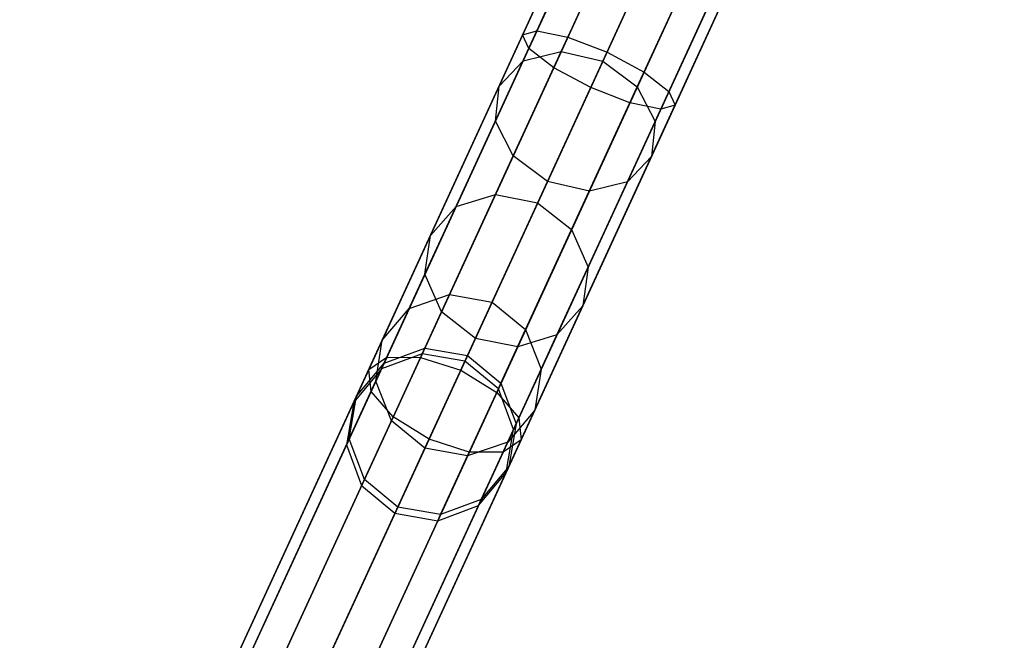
# Model space of a CAD drawing. Extents: x -129 to 129, y -127 to 130.
# Tile 92 of 188: x -42.72 to -30.98, y -83.41 to -76.02. Entities that reach past the tile are written whole.
import ezdxf

# ---------------------------------------------------------------- set-up
doc = ezdxf.new("R2010")
doc.units = 0
doc.header["$LTSCALE"] = 25.4
doc.layers.get('0').update_dxf_attribs({"linetype": 'CONTINUOUS'})

# ---------------------------------------------------------------- blocks, each defined once
blk = doc.blocks.new('NOME_B_PM2_STL')
at = {"color": 0}
for p, q in [((105.068, -52.209, 524.578), (84.17, -97.633, 524.578)), ((105.068, -52.209, 524.578), (84.17, -97.633, 524.578)), ((84.17, -97.633, 344.578), (105.068, -52.209, 344.578)), ((84.17, -97.633, 344.578), (105.068, -52.209, 344.578)), ((105.189, -52.265, 525.078), (84.291, -97.689, 525.078)), ((105.189, -52.265, 525.078), (84.291, -97.689, 525.078)), ((105.189, -52.265, 524.078), (84.291, -97.689, 524.078)), ((105.189, -52.265, 524.078), (84.291, -97.689, 524.078)), ((84.291, -97.689, 344.078), (105.189, -52.265, 344.078)), ((84.291, -97.689, 344.078), (105.189, -52.265, 344.078)), ((84.291, -97.689, 345.078), (105.189, -52.265, 345.078)), ((84.291, -97.689, 345.078), (105.189, -52.265, 345.078)), ((105.522, -52.418, 525.444), (84.624, -97.842, 525.444)), ((105.522, -52.418, 525.444), (84.624, -97.842, 525.444)), ((105.522, -52.418, 523.712), (84.624, -97.842, 523.712)), ((105.522, -52.418, 523.712), (84.624, -97.842, 523.712)), ((84.624, -97.842, 343.712), (105.522, -52.418, 343.712)), ((84.624, -97.842, 343.712), (105.522, -52.418, 343.712)), ((84.624, -97.842, 345.444), (105.522, -52.418, 345.444)), ((84.624, -97.842, 345.444), (105.522, -52.418, 345.444)), ((105.976, -52.627, 523.578), (85.078, -98.051, 523.578)), ((105.976, -52.627, 525.578), (85.078, -98.051, 525.578)), ((105.976, -52.627, 525.578), (85.078, -98.051, 525.578)), ((105.976, -52.627, 523.578), (85.078, -98.051, 523.578)), ((85.078, -98.051, 345.578), (105.976, -52.627, 345.578)), ((85.078, -98.051, 343.578), (105.976, -52.627, 343.578)), ((85.078, -98.051, 343.578), (105.976, -52.627, 343.578)), ((85.078, -98.051, 345.578), (105.976, -52.627, 345.578)), ((106.43, -52.836, 523.712), (85.532, -98.26, 523.712)), ((106.43, -52.836, 523.712), (85.532, -98.26, 523.712)), ((106.43, -52.836, 525.444), (85.532, -98.26, 525.444)), ((106.43, -52.836, 525.444), (85.532, -98.26, 525.444)), ((85.532, -98.26, 345.444), (106.43, -52.836, 345.444)), ((85.532, -98.26, 345.444), (106.43, -52.836, 345.444)), ((85.532, -98.26, 343.712), (106.43, -52.836, 343.712)), ((85.532, -98.26, 343.712), (106.43, -52.836, 343.712)), ((106.763, -52.989, 524.078), (85.865, -98.413, 524.078)), ((106.763, -52.989, 524.078), (85.865, -98.413, 524.078)), ((106.763, -52.989, 525.078), (85.865, -98.413, 525.078)), ((106.763, -52.989, 525.078), (85.865, -98.413, 525.078)), ((85.865, -98.413, 345.078), (106.763, -52.989, 345.078)), ((85.865, -98.413, 345.078), (106.763, -52.989, 345.078)), ((85.865, -98.413, 344.078), (106.763, -52.989, 344.078)), ((85.865, -98.413, 344.078), (106.763, -52.989, 344.078)), ((106.885, -53.045, 524.578), (85.987, -98.469, 524.578)), ((106.885, -53.045, 524.578), (85.987, -98.469, 524.578)), ((85.987, -98.469, 344.578), (106.885, -53.045, 344.578)), ((85.987, -98.469, 344.578), (106.885, -53.045, 344.578)), ((95.406, -73.211, 327.578), (93.464, -77.43, 327.031)), ((95.406, -73.211, 327.578), (93.464, -77.43, 327.031)), ((95.527, -73.267, 328.078), (93.538, -77.592, 327.517)), ((95.527, -73.267, 328.078), (93.538, -77.592, 327.517)), ((95.527, -73.267, 327.078), (93.635, -77.381, 326.545)), ((95.527, -73.267, 327.078), (93.635, -77.381, 326.545)), ((95.86, -73.42, 328.444), (93.835, -77.822, 327.873)), ((95.86, -73.42, 328.444), (93.835, -77.822, 327.873)), ((95.86, -73.42, 326.712), (94.003, -77.456, 326.189)), ((95.86, -73.42, 326.712), (94.003, -77.456, 326.189)), ((96.314, -73.629, 328.578), (94.276, -78.059, 328.004)), ((96.314, -73.629, 328.578), (94.276, -78.059, 328.004)), ((94.47, -77.637, 326.058), (96.314, -73.629, 326.578)), ((94.47, -77.637, 326.058), (96.314, -73.629, 326.578)), ((96.768, -73.838, 328.444), (94.743, -78.24, 327.873)), ((96.768, -73.838, 328.444), (94.743, -78.24, 327.873)), ((96.768, -73.838, 326.712), (94.911, -77.874, 326.189)), ((96.768, -73.838, 326.712), (94.911, -77.874, 326.189)), ((97.101, -73.991, 328.078), (95.111, -78.316, 327.517)), ((97.101, -73.991, 328.078), (95.111, -78.316, 327.517)), ((97.101, -73.991, 327.078), (95.208, -78.105, 326.545)), ((97.101, -73.991, 327.078), (95.208, -78.105, 326.545)), ((97.223, -74.047, 327.578), (95.281, -78.266, 327.031)), ((97.223, -74.047, 327.578), (95.281, -78.266, 327.031)), ((87.882, -90.76, 306.243), (95.481, -74.243, 46.243)), ((87.882, -90.76, 306.243), (95.481, -74.243, 46.243)), ((95.481, -74.243, 672.913), (92.266, -81.231, 562.913)), ((95.481, -74.243, 672.913), (92.266, -81.231, 562.913)), ((88.392, -90.847, 306.253), (95.991, -74.331, 46.252)), ((88.392, -90.847, 306.253), (95.991, -74.331, 46.252)), ((95.991, -74.331, 672.903), (92.776, -81.318, 562.903)), ((95.991, -74.331, 672.903), (92.776, -81.318, 562.903)), ((87.397, -90.939, 306.218), (94.996, -74.422, 46.218)), ((87.397, -90.939, 306.218), (94.996, -74.422, 46.218)), ((94.996, -74.422, 672.938), (91.781, -81.41, 562.938)), ((94.996, -74.422, 672.938), (91.781, -81.41, 562.938)), ((88.791, -91.178, 306.243), (96.39, -74.661, 46.243)), ((88.791, -91.178, 306.243), (96.39, -74.661, 46.243)), ((96.39, -74.661, 672.913), (93.175, -81.649, 562.913)), ((96.39, -74.661, 672.913), (93.175, -81.649, 562.913)), ((87.067, -91.336, 306.183), (94.666, -74.819, 46.183)), ((87.067, -91.336, 306.183), (94.666, -74.819, 46.183)), ((94.666, -74.819, 672.973), (91.451, -81.807, 562.973)), ((94.666, -74.819, 672.973), (91.451, -81.807, 562.973)), ((88.97, -91.662, 306.218), (96.569, -75.146, 46.218)), ((88.97, -91.662, 306.218), (96.569, -75.146, 46.218)), ((96.569, -75.146, 672.938), (93.354, -82.134, 562.938)), ((96.569, -75.146, 672.938), (93.354, -82.134, 562.938)), ((86.98, -91.845, 306.148), (94.579, -75.328, 46.148)), ((86.98, -91.845, 306.148), (94.579, -75.328, 46.148)), ((94.579, -75.328, 673.008), (91.364, -82.316, 563.008)), ((94.579, -75.328, 673.008), (91.364, -82.316, 563.008)), ((93.469, -77.74, 549.632), (94.481, -75.54, 547.036)), ((93.469, -77.74, 549.632), (94.481, -75.54, 547.036)), ((93.923, -77.63, 549.856), (94.916, -75.472, 547.309)), ((93.923, -77.63, 549.856), (94.916, -75.472, 547.309)), ((88.884, -92.172, 306.183), (96.483, -75.655, 46.183)), ((88.884, -92.172, 306.183), (96.483, -75.655, 46.183)), ((96.483, -75.655, 672.973), (93.268, -82.643, 562.973)), ((96.483, -75.655, 672.973), (93.268, -82.643, 562.973)), ((95.407, -75.6, 547.409), (94.421, -77.743, 549.938)), ((95.407, -75.6, 547.409), (94.421, -77.743, 549.938)), ((87.16, -92.33, 306.122), (94.759, -75.813, 46.122)), ((87.16, -92.33, 306.122), (94.759, -75.813, 46.122)), ((94.759, -75.813, 673.033), (91.544, -82.801, 563.033)), ((94.759, -75.813, 673.033), (91.544, -82.801, 563.033)), ((93.183, -78.043, 549.326), (94.22, -75.787, 546.663)), ((93.183, -78.043, 549.326), (94.22, -75.787, 546.663)), ((94.831, -78.048, 549.856), (95.824, -75.89, 547.309)), ((94.831, -78.048, 549.856), (95.824, -75.89, 547.309)), ((87.558, -92.66, 306.113), (95.157, -76.143, 46.113)), ((87.558, -92.66, 306.113), (95.157, -76.143, 46.113)), ((88.554, -92.569, 306.148), (96.152, -76.052, 46.148)), ((88.554, -92.569, 306.148), (96.152, -76.052, 46.148)), ((95.157, -76.143, 673.043), (91.942, -83.131, 563.043)), ((95.157, -76.143, 673.043), (91.942, -83.131, 563.043)), ((96.152, -76.052, 673.008), (92.938, -83.04, 563.008)), ((96.152, -76.052, 673.008), (92.938, -83.04, 563.008)), ((93.139, -78.458, 549.02), (94.203, -76.146, 546.29)), ((93.139, -78.458, 549.02), (94.203, -76.146, 546.29)), ((88.068, -92.747, 306.122), (95.667, -76.231, 46.122)), ((88.068, -92.747, 306.122), (95.667, -76.231, 46.122)), ((95.667, -76.231, 673.033), (92.452, -83.219, 563.033)), ((95.667, -76.231, 673.033), (92.452, -83.219, 563.033)), ((95.043, -78.464, 549.632), (96.055, -76.264, 547.036)), ((95.043, -78.464, 549.632), (96.055, -76.264, 547.036)), ((93.351, -78.873, 548.795), (94.433, -76.52, 546.017)), ((93.351, -78.873, 548.795), (94.433, -76.52, 546.017)), ((95, -78.879, 549.326), (96.037, -76.623, 546.663)), ((95, -78.879, 549.326), (96.037, -76.623, 546.663)), ((93.761, -79.179, 548.713), (94.85, -76.81, 545.917)), ((93.761, -79.179, 548.713), (94.85, -76.81, 545.917)), ((94.713, -79.182, 549.02), (95.776, -76.869, 546.29)), ((94.713, -79.182, 549.02), (95.776, -76.869, 546.29)), ((94.259, -79.291, 548.795), (95.342, -76.938, 546.017)), ((94.259, -79.291, 548.795), (95.342, -76.938, 546.017)), ((93.464, -77.43, 327.031), (91.629, -81.419, 325.421)), ((93.464, -77.43, 327.031), (91.629, -81.419, 325.421)), ((93.635, -77.381, 326.545), (91.845, -81.27, 324.974)), ((93.635, -77.381, 326.545), (91.845, -81.27, 324.974)), ((94.003, -77.456, 326.189), (92.247, -81.273, 324.648)), ((94.003, -77.456, 326.189), (92.247, -81.273, 324.648)), ((93.464, -77.43, 327.031), (93.635, -77.381, 326.545)), ((93.464, -77.43, 327.031), (93.635, -77.381, 326.545)), ((93.538, -77.592, 327.517), (93.464, -77.43, 327.031)), ((93.538, -77.592, 327.517), (93.464, -77.43, 327.031)), ((93.635, -77.381, 326.545), (94.003, -77.456, 326.189)), ((93.635, -77.381, 326.545), (94.003, -77.456, 326.189)), ((94.003, -77.456, 326.189), (94.47, -77.637, 326.058)), ((94.003, -77.456, 326.189), (94.47, -77.637, 326.058)), ((93.538, -77.592, 327.517), (91.657, -81.68, 325.867)), ((93.538, -77.592, 327.517), (91.657, -81.68, 325.867)), ((92.727, -81.427, 324.528), (94.47, -77.637, 326.058)), ((92.727, -81.427, 324.528), (94.47, -77.637, 326.058)), ((93.14, -79.333, 552.792), (93.923, -77.63, 549.856)), ((93.14, -79.333, 552.792), (93.923, -77.63, 549.856)), ((93.469, -77.74, 549.632), (93.923, -77.63, 549.856)), ((93.469, -77.74, 549.632), (93.923, -77.63, 549.856)), ((93.835, -77.822, 327.873), (93.538, -77.592, 327.517)), ((93.835, -77.822, 327.873), (93.538, -77.592, 327.517)), ((93.923, -77.63, 549.856), (94.421, -77.743, 549.938)), ((93.923, -77.63, 549.856), (94.421, -77.743, 549.938)), ((94.47, -77.637, 326.058), (94.911, -77.874, 326.189)), ((94.47, -77.637, 326.058), (94.911, -77.874, 326.189)), ((92.671, -79.475, 552.624), (93.469, -77.74, 549.632)), ((92.671, -79.475, 552.624), (93.469, -77.74, 549.632)), ((93.183, -78.043, 549.326), (93.469, -77.74, 549.632)), ((93.183, -78.043, 549.326), (93.469, -77.74, 549.632)), ((94.421, -77.743, 549.938), (93.643, -79.433, 552.854)), ((94.421, -77.743, 549.938), (93.643, -79.433, 552.854)), ((94.421, -77.743, 549.938), (94.831, -78.048, 549.856)), ((94.421, -77.743, 549.938), (94.831, -78.048, 549.856)), ((93.835, -77.822, 327.873), (91.92, -81.983, 326.193)), ((93.835, -77.822, 327.873), (91.92, -81.983, 326.193)), ((94.911, -77.874, 326.189), (93.155, -81.69, 324.648)), ((94.911, -77.874, 326.189), (93.155, -81.69, 324.648)), ((94.276, -78.059, 328.004), (93.835, -77.822, 327.873)), ((94.276, -78.059, 328.004), (93.835, -77.822, 327.873)), ((94.911, -77.874, 326.189), (95.208, -78.105, 326.545)), ((94.911, -77.874, 326.189), (95.208, -78.105, 326.545)), ((92.364, -79.822, 552.395), (93.183, -78.043, 549.326)), ((92.364, -79.822, 552.395), (93.183, -78.043, 549.326)), ((93.139, -78.458, 549.02), (93.183, -78.043, 549.326)), ((93.139, -78.458, 549.02), (93.183, -78.043, 549.326)), ((94.276, -78.059, 328.004), (92.349, -82.247, 326.313)), ((94.276, -78.059, 328.004), (92.349, -82.247, 326.313)), ((95.208, -78.105, 326.545), (93.419, -81.994, 324.974)), ((95.208, -78.105, 326.545), (93.419, -81.994, 324.974)), ((94.048, -79.75, 552.792), (94.831, -78.048, 549.856)), ((94.048, -79.75, 552.792), (94.831, -78.048, 549.856)), ((94.743, -78.24, 327.873), (94.276, -78.059, 328.004)), ((94.743, -78.24, 327.873), (94.276, -78.059, 328.004)), ((94.831, -78.048, 549.856), (95.043, -78.464, 549.632)), ((94.831, -78.048, 549.856), (95.043, -78.464, 549.632)), ((95.208, -78.105, 326.545), (95.281, -78.266, 327.031)), ((95.208, -78.105, 326.545), (95.281, -78.266, 327.031)), ((94.743, -78.24, 327.873), (92.828, -82.401, 326.193)), ((94.743, -78.24, 327.873), (92.828, -82.401, 326.193)), ((95.281, -78.266, 327.031), (93.446, -82.255, 325.421)), ((95.281, -78.266, 327.031), (93.446, -82.255, 325.421)), ((95.111, -78.316, 327.517), (94.743, -78.24, 327.873)), ((95.111, -78.316, 327.517), (94.743, -78.24, 327.873)), ((95.281, -78.266, 327.031), (95.111, -78.316, 327.517)), ((95.281, -78.266, 327.031), (95.111, -78.316, 327.517)), ((95.111, -78.316, 327.517), (93.23, -82.404, 325.867)), ((95.111, -78.316, 327.517), (93.23, -82.404, 325.867)), ((92.3, -80.282, 552.165), (93.139, -78.458, 549.02)), ((92.3, -80.282, 552.165), (93.139, -78.458, 549.02)), ((93.351, -78.873, 548.795), (93.139, -78.458, 549.02)), ((93.351, -78.873, 548.795), (93.139, -78.458, 549.02)), ((94.245, -80.199, 552.624), (95.043, -78.464, 549.632)), ((94.245, -80.199, 552.624), (95.043, -78.464, 549.632)), ((95.043, -78.464, 549.632), (95, -78.879, 549.326)), ((95.043, -78.464, 549.632), (95, -78.879, 549.326)), ((92.496, -80.73, 551.997), (93.351, -78.873, 548.795)), ((92.496, -80.73, 551.997), (93.351, -78.873, 548.795)), ((93.761, -79.179, 548.713), (93.351, -78.873, 548.795)), ((93.761, -79.179, 548.713), (93.351, -78.873, 548.795)), ((94.181, -80.658, 552.395), (95, -78.879, 549.326)), ((94.181, -80.658, 552.395), (95, -78.879, 549.326)), ((95, -78.879, 549.326), (94.713, -79.182, 549.02)), ((95, -78.879, 549.326), (94.713, -79.182, 549.02)), ((92.901, -81.047, 551.935), (93.761, -79.179, 548.713)), ((92.901, -81.047, 551.935), (93.761, -79.179, 548.713)), ((94.259, -79.291, 548.795), (93.761, -79.179, 548.713)), ((94.259, -79.291, 548.795), (93.761, -79.179, 548.713)), ((93.873, -81.006, 552.165), (94.713, -79.182, 549.02)), ((93.873, -81.006, 552.165), (94.713, -79.182, 549.02)), ((94.713, -79.182, 549.02), (94.259, -79.291, 548.795)), ((94.713, -79.182, 549.02), (94.259, -79.291, 548.795)), ((92.592, -80.524, 556.019), (93.14, -79.333, 552.792)), ((92.592, -80.524, 556.019), (93.14, -79.333, 552.792)), ((92.671, -79.475, 552.624), (93.14, -79.333, 552.792)), ((92.671, -79.475, 552.624), (93.14, -79.333, 552.792)), ((93.14, -79.333, 552.792), (93.643, -79.433, 552.854)), ((93.14, -79.333, 552.792), (93.643, -79.433, 552.854)), ((93.405, -81.148, 551.997), (94.259, -79.291, 548.795)), ((93.405, -81.148, 551.997), (94.259, -79.291, 548.795)), ((93.643, -79.433, 552.854), (93.099, -80.616, 556.058)), ((93.643, -79.433, 552.854), (93.099, -80.616, 556.058)), ((93.643, -79.433, 552.854), (94.048, -79.75, 552.792)), ((93.643, -79.433, 552.854), (94.048, -79.75, 552.792)), ((92.113, -80.689, 555.913), (92.671, -79.475, 552.624)), ((92.113, -80.689, 555.913), (92.671, -79.475, 552.624)), ((92.364, -79.822, 552.395), (92.671, -79.475, 552.624)), ((92.364, -79.822, 552.395), (92.671, -79.475, 552.624)), ((93.5, -80.942, 556.019), (94.048, -79.75, 552.792)), ((93.5, -80.942, 556.019), (94.048, -79.75, 552.792)), ((94.048, -79.75, 552.792), (94.245, -80.199, 552.624)), ((94.048, -79.75, 552.792), (94.245, -80.199, 552.624)), ((91.791, -81.067, 555.768), (92.364, -79.822, 552.395)), ((91.791, -81.067, 555.768), (92.364, -79.822, 552.395)), ((92.3, -80.282, 552.165), (92.364, -79.822, 552.395)), ((92.3, -80.282, 552.165), (92.364, -79.822, 552.395)), ((93.686, -81.413, 555.913), (94.245, -80.199, 552.624)), ((93.686, -81.413, 555.913), (94.245, -80.199, 552.624)), ((94.245, -80.199, 552.624), (94.181, -80.658, 552.395)), ((94.245, -80.199, 552.624), (94.181, -80.658, 552.395)), ((91.713, -81.558, 555.622), (92.3, -80.282, 552.165)), ((91.713, -81.558, 555.622), (92.3, -80.282, 552.165)), ((92.496, -80.73, 551.997), (92.3, -80.282, 552.165)), ((92.496, -80.73, 551.997), (92.3, -80.282, 552.165)), ((92.113, -80.689, 555.913), (92.592, -80.524, 556.019)), ((92.113, -80.689, 555.913), (92.592, -80.524, 556.019)), ((92.297, -81.163, 559.43), (92.592, -80.524, 556.019)), ((92.297, -81.163, 559.43), (92.592, -80.524, 556.019)), ((92.592, -80.524, 556.019), (93.099, -80.616, 556.058)), ((92.592, -80.524, 556.019), (93.099, -80.616, 556.058)), ((93.099, -80.616, 556.058), (92.807, -81.251, 559.445)), ((93.099, -80.616, 556.058), (92.807, -81.251, 559.445)), ((93.099, -80.616, 556.058), (93.5, -80.942, 556.019)), ((93.099, -80.616, 556.058), (93.5, -80.942, 556.019)), ((91.791, -81.067, 555.768), (92.113, -80.689, 555.913)), ((91.791, -81.067, 555.768), (92.113, -80.689, 555.913)), ((91.813, -81.341, 559.389), (92.113, -80.689, 555.913)), ((91.813, -81.341, 559.389), (92.113, -80.689, 555.913)), ((91.899, -82.029, 555.516), (92.496, -80.73, 551.997)), ((91.899, -82.029, 555.516), (92.496, -80.73, 551.997)), ((92.901, -81.047, 551.935), (92.496, -80.73, 551.997)), ((92.901, -81.047, 551.935), (92.496, -80.73, 551.997)), ((93.608, -81.903, 555.768), (94.181, -80.658, 552.395)), ((93.608, -81.903, 555.768), (94.181, -80.658, 552.395)), ((94.181, -80.658, 552.395), (93.873, -81.006, 552.165)), ((94.181, -80.658, 552.395), (93.873, -81.006, 552.165)), ((93.206, -81.581, 559.43), (93.5, -80.942, 556.019)), ((93.206, -81.581, 559.43), (93.5, -80.942, 556.019)), ((93.5, -80.942, 556.019), (93.686, -81.413, 555.913)), ((93.5, -80.942, 556.019), (93.686, -81.413, 555.913)), ((91.483, -81.736, 559.333), (91.791, -81.067, 555.768)), ((91.483, -81.736, 559.333), (91.791, -81.067, 555.768)), ((91.713, -81.558, 555.622), (91.791, -81.067, 555.768)), ((91.713, -81.558, 555.622), (91.791, -81.067, 555.768)), ((92.299, -82.355, 555.477), (92.901, -81.047, 551.935)), ((92.299, -82.355, 555.477), (92.901, -81.047, 551.935)), ((93.405, -81.148, 551.997), (92.901, -81.047, 551.935)), ((93.405, -81.148, 551.997), (92.901, -81.047, 551.935)), ((93.286, -82.282, 555.622), (93.873, -81.006, 552.165)), ((93.286, -82.282, 555.622), (93.873, -81.006, 552.165)), ((93.873, -81.006, 552.165), (93.405, -81.148, 551.997)), ((93.873, -81.006, 552.165), (93.405, -81.148, 551.997)), ((91.813, -81.341, 559.389), (92.297, -81.163, 559.43)), ((91.813, -81.341, 559.389), (92.297, -81.163, 559.43)), ((92.266, -81.231, 562.913), (92.297, -81.163, 559.43)), ((92.266, -81.231, 562.913), (92.297, -81.163, 559.43)), ((92.297, -81.163, 559.43), (92.807, -81.251, 559.445)), ((92.297, -81.163, 559.43), (92.807, -81.251, 559.445)), ((92.807, -82.447, 555.516), (93.405, -81.148, 551.997)), ((92.807, -82.447, 555.516), (93.405, -81.148, 551.997)), ((91.845, -81.27, 324.974), (90.257, -84.721, 322.453)), ((91.845, -81.27, 324.974), (90.257, -84.721, 322.453)), ((92.247, -81.273, 324.648), (90.689, -84.659, 322.174)), ((92.247, -81.273, 324.648), (90.689, -84.659, 322.174)), ((91.629, -81.419, 325.421), (91.845, -81.27, 324.974)), ((91.629, -81.419, 325.421), (91.845, -81.27, 324.974)), ((92.266, -81.231, 562.913), (91.781, -81.41, 562.938)), ((92.266, -81.231, 562.913), (91.781, -81.41, 562.938)), ((91.845, -81.27, 324.974), (92.247, -81.273, 324.648)), ((91.845, -81.27, 324.974), (92.247, -81.273, 324.648)), ((92.247, -81.273, 324.648), (92.727, -81.427, 324.528)), ((92.247, -81.273, 324.648), (92.727, -81.427, 324.528)), ((92.776, -81.318, 562.903), (92.266, -81.231, 562.913)), ((92.776, -81.318, 562.903), (92.266, -81.231, 562.913)), ((92.807, -81.251, 559.445), (92.776, -81.318, 562.903)), ((92.807, -81.251, 559.445), (92.776, -81.318, 562.903)), ((93.175, -81.649, 562.913), (92.776, -81.318, 562.903)), ((93.175, -81.649, 562.913), (92.776, -81.318, 562.903)), ((92.807, -81.251, 559.445), (93.206, -81.581, 559.43)), ((92.807, -81.251, 559.445), (93.206, -81.581, 559.43)), ((91.629, -81.419, 325.421), (90.001, -84.959, 322.834)), ((91.629, -81.419, 325.421), (90.001, -84.959, 322.834)), ((91.179, -84.789, 322.072), (92.727, -81.427, 324.528)), ((91.179, -84.789, 322.072), (92.727, -81.427, 324.528)), ((91.781, -81.41, 562.938), (91.451, -81.807, 562.973)), ((91.781, -81.41, 562.938), (91.451, -81.807, 562.973)), ((91.483, -81.736, 559.333), (91.813, -81.341, 559.389)), ((91.483, -81.736, 559.333), (91.813, -81.341, 559.389)), ((91.657, -81.68, 325.867), (91.629, -81.419, 325.421)), ((91.657, -81.68, 325.867), (91.629, -81.419, 325.421)), ((91.781, -81.41, 562.938), (91.813, -81.341, 559.389)), ((91.781, -81.41, 562.938), (91.813, -81.341, 559.389)), ((92.727, -81.427, 324.528), (93.155, -81.69, 324.648)), ((92.727, -81.427, 324.528), (93.155, -81.69, 324.648)), ((93.386, -82.065, 559.389), (93.686, -81.413, 555.913)), ((93.386, -82.065, 559.389), (93.686, -81.413, 555.913)), ((93.686, -81.413, 555.913), (93.608, -81.903, 555.768)), ((93.686, -81.413, 555.913), (93.608, -81.903, 555.768)), ((91.397, -82.244, 559.277), (91.713, -81.558, 555.622)), ((91.397, -82.244, 559.277), (91.713, -81.558, 555.622)), ((91.899, -82.029, 555.516), (91.713, -81.558, 555.622)), ((91.899, -82.029, 555.516), (91.713, -81.558, 555.622)), ((91.657, -81.68, 325.867), (89.987, -85.309, 323.216)), ((91.657, -81.68, 325.867), (89.987, -85.309, 323.216)), ((91.92, -81.983, 326.193), (91.657, -81.68, 325.867)), ((91.92, -81.983, 326.193), (91.657, -81.68, 325.867)), ((93.175, -81.649, 562.913), (93.206, -81.581, 559.43)), ((93.175, -81.649, 562.913), (93.206, -81.581, 559.43)), ((93.354, -82.134, 562.938), (93.175, -81.649, 562.913)), ((93.354, -82.134, 562.938), (93.175, -81.649, 562.913)), ((93.206, -81.581, 559.43), (93.386, -82.065, 559.389)), ((93.206, -81.581, 559.43), (93.386, -82.065, 559.389)), ((91.397, -82.244, 559.277), (91.483, -81.736, 559.333)), ((91.397, -82.244, 559.277), (91.483, -81.736, 559.333)), ((91.451, -81.807, 562.973), (91.483, -81.736, 559.333)), ((91.451, -81.807, 562.973), (91.483, -81.736, 559.333)), ((93.155, -81.69, 324.648), (91.597, -85.077, 322.174)), ((93.155, -81.69, 324.648), (91.597, -85.077, 322.174)), ((93.155, -81.69, 324.648), (93.419, -81.994, 324.974)), ((93.155, -81.69, 324.648), (93.419, -81.994, 324.974)), ((91.451, -81.807, 562.973), (91.364, -82.316, 563.008)), ((91.451, -81.807, 562.973), (91.364, -82.316, 563.008)), ((93.608, -81.903, 555.768), (93.286, -82.282, 555.622)), ((93.608, -81.903, 555.768), (93.286, -82.282, 555.622)), ((93.3, -82.572, 559.333), (93.608, -81.903, 555.768)), ((93.3, -82.572, 559.333), (93.608, -81.903, 555.768)), ((91.92, -81.983, 326.193), (90.221, -85.677, 323.495)), ((91.92, -81.983, 326.193), (90.221, -85.677, 323.495)), ((91.578, -82.727, 559.236), (91.899, -82.029, 555.516)), ((91.578, -82.727, 559.236), (91.899, -82.029, 555.516)), ((93.419, -81.994, 324.974), (91.831, -85.445, 322.453)), ((93.419, -81.994, 324.974), (91.831, -85.445, 322.453)), ((92.299, -82.355, 555.477), (91.899, -82.029, 555.516)), ((92.299, -82.355, 555.477), (91.899, -82.029, 555.516)), ((92.349, -82.247, 326.313), (91.92, -81.983, 326.193)), ((92.349, -82.247, 326.313), (91.92, -81.983, 326.193)), ((93.419, -81.994, 324.974), (93.446, -82.255, 325.421)), ((93.419, -81.994, 324.974), (93.446, -82.255, 325.421)), ((93.268, -82.643, 562.973), (93.354, -82.134, 562.938)), ((93.268, -82.643, 562.973), (93.354, -82.134, 562.938)), ((93.386, -82.065, 559.389), (93.3, -82.572, 559.333)), ((93.386, -82.065, 559.389), (93.3, -82.572, 559.333)), ((93.354, -82.134, 562.938), (93.386, -82.065, 559.389)), ((93.354, -82.134, 562.938), (93.386, -82.065, 559.389)), ((92.349, -82.247, 326.313), (90.639, -85.964, 323.597)), ((92.349, -82.247, 326.313), (90.639, -85.964, 323.597)), ((91.364, -82.316, 563.008), (91.397, -82.244, 559.277)), ((91.364, -82.316, 563.008), (91.397, -82.244, 559.277)), ((91.578, -82.727, 559.236), (91.397, -82.244, 559.277)), ((91.578, -82.727, 559.236), (91.397, -82.244, 559.277)), ((93.446, -82.255, 325.421), (91.818, -85.795, 322.834)), ((93.446, -82.255, 325.421), (91.818, -85.795, 322.834)), ((92.828, -82.401, 326.193), (92.349, -82.247, 326.313)), ((92.828, -82.401, 326.193), (92.349, -82.247, 326.313)), ((93.446, -82.255, 325.421), (93.23, -82.404, 325.867)), ((93.446, -82.255, 325.421), (93.23, -82.404, 325.867)), ((91.364, -82.316, 563.008), (91.544, -82.801, 563.033)), ((91.364, -82.316, 563.008), (91.544, -82.801, 563.033)), ((91.976, -83.057, 559.221), (92.299, -82.355, 555.477)), ((91.976, -83.057, 559.221), (92.299, -82.355, 555.477)), ((92.807, -82.447, 555.516), (92.299, -82.355, 555.477)), ((92.807, -82.447, 555.516), (92.299, -82.355, 555.477)), ((93.286, -82.282, 555.622), (92.807, -82.447, 555.516)), ((93.286, -82.282, 555.622), (92.807, -82.447, 555.516)), ((92.971, -82.968, 559.277), (93.286, -82.282, 555.622)), ((92.971, -82.968, 559.277), (93.286, -82.282, 555.622)), ((92.828, -82.401, 326.193), (91.129, -86.095, 323.495)), ((92.828, -82.401, 326.193), (91.129, -86.095, 323.495)), ((93.23, -82.404, 325.867), (91.561, -86.033, 323.216)), ((93.23, -82.404, 325.867), (91.561, -86.033, 323.216)), ((92.486, -83.145, 559.236), (92.807, -82.447, 555.516)), ((92.486, -83.145, 559.236), (92.807, -82.447, 555.516)), ((93.23, -82.404, 325.867), (92.828, -82.401, 326.193)), ((93.23, -82.404, 325.867), (92.828, -82.401, 326.193)), ((93.3, -82.572, 559.333), (92.971, -82.968, 559.277)), ((93.3, -82.572, 559.333), (92.971, -82.968, 559.277)), ((93.268, -82.643, 562.973), (93.3, -82.572, 559.333)), ((93.268, -82.643, 562.973), (93.3, -82.572, 559.333)), ((91.544, -82.801, 563.033), (91.578, -82.727, 559.236)), ((91.544, -82.801, 563.033), (91.578, -82.727, 559.236)), ((91.976, -83.057, 559.221), (91.578, -82.727, 559.236)), ((91.976, -83.057, 559.221), (91.578, -82.727, 559.236)), ((92.938, -83.04, 563.008), (93.268, -82.643, 562.973)), ((92.938, -83.04, 563.008), (93.268, -82.643, 562.973)), ((91.544, -82.801, 563.033), (91.942, -83.131, 563.043)), ((91.544, -82.801, 563.033), (91.942, -83.131, 563.043)), ((92.971, -82.968, 559.277), (92.486, -83.145, 559.236)), ((92.971, -82.968, 559.277), (92.486, -83.145, 559.236)), ((92.938, -83.04, 563.008), (92.971, -82.968, 559.277)), ((92.938, -83.04, 563.008), (92.971, -82.968, 559.277)), ((91.942, -83.131, 563.043), (91.976, -83.057, 559.221)), ((91.942, -83.131, 563.043), (91.976, -83.057, 559.221)), ((92.486, -83.145, 559.236), (91.976, -83.057, 559.221)), ((92.486, -83.145, 559.236), (91.976, -83.057, 559.221)), ((92.452, -83.219, 563.033), (92.938, -83.04, 563.008)), ((92.452, -83.219, 563.033), (92.938, -83.04, 563.008)), ((91.942, -83.131, 563.043), (92.452, -83.219, 563.033)), ((91.942, -83.131, 563.043), (92.452, -83.219, 563.033)), ((92.452, -83.219, 563.033), (92.486, -83.145, 559.236)), ((92.452, -83.219, 563.033), (92.486, -83.145, 559.236))]:
    blk.add_line(p, q, dxfattribs=at)

msp = doc.modelspace()

# ---------------------------------------------------------------- block references
at = {"color": 253}
msp.add_blockref('NOME_B_PM2_STL', (-130.189, 1.234, -1724.862), dxfattribs=at)

doc.saveas('drawing.dxf')
